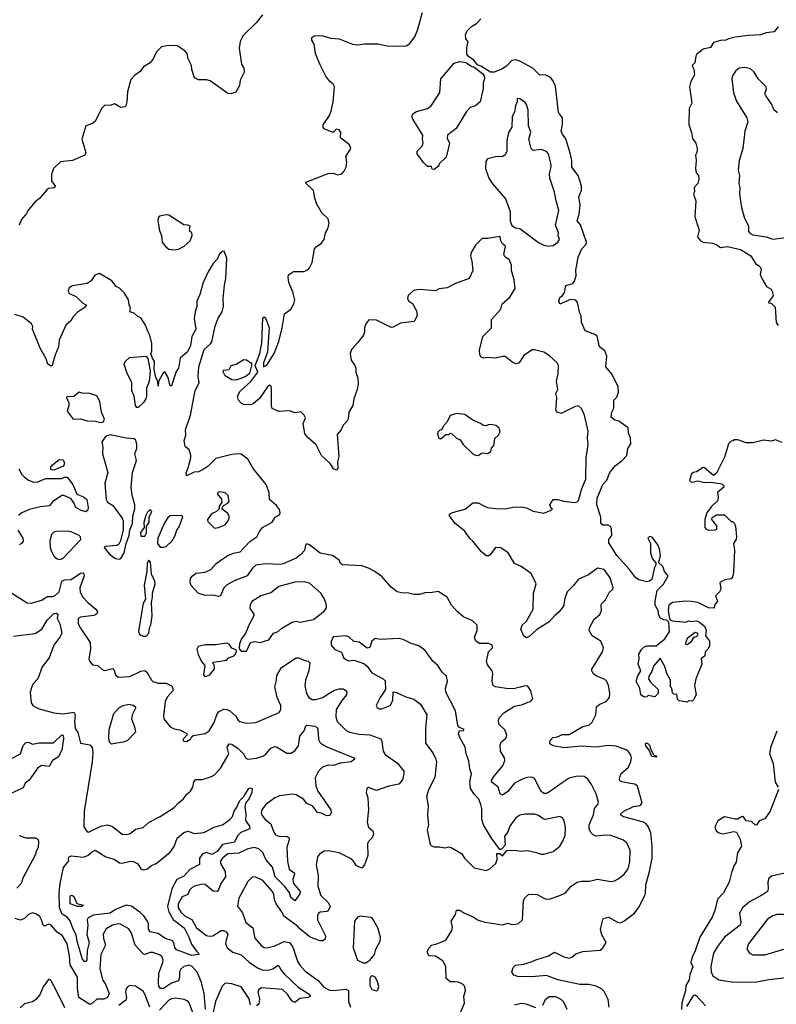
# Model space of a CAD drawing. Extents: x 1892934 to 2008621, y 567149 to 683290.
# Tile 178 of 256: x 1943980 to 1949631, y 640583 to 647938. Entities that reach past the tile are written whole.
import ezdxf

# ---------------------------------------------------------------- set-up
doc = ezdxf.new("R2010")
doc.units = 0

msp = doc.modelspace()

# ---------------------------------------------------------------- linework, layer by layer
at = {"layer": '0CON20XD'}
for points in [[(1945941.3, 645635), (1945958.6, 645741.4), (1946005.6, 645775), (1946027.1, 645815), (1946034, 645845), (1946020.8, 645905), (1945989.2, 645975), (1945984.3, 646015), (1945988.3, 646031.7), (1946025, 646055.8), (1946105, 646056.2), (1946135, 646072), (1946145, 646083.8), (1946164.4, 646125), (1946183.2, 646226.8), (1946197, 646243), (1946231.2, 646265), (1946253.1, 646295), (1946264.5, 646345), (1946281.4, 646375), (1946292.5, 646415), (1946285, 646450), (1946236.2, 646495), (1946198.8, 646558.8), (1946183.8, 646605), (1946175, 646662.5), (1946120, 646715), (1946117.5, 646725), (1946285, 646790), (1946322.5, 646792.5), (1946355, 646778.8), (1946385, 646786.7), (1946404.1, 646805.9), (1946418, 646835), (1946424, 646875), (1946416.2, 646915), (1946452.5, 646975), (1946443.9, 647003.9), (1946376.4, 647056.4), (1946378.9, 647095), (1946365, 647114.2), (1946345, 647118.8), (1946325, 647096.7), (1946315, 647096.7), (1946255, 647123.3), (1946246.7, 647135), (1946246.7, 647153.3), (1946295, 647222.5), (1946306.7, 647255), (1946322.5, 647325), (1946330.8, 647435), (1946322, 647455), (1946295.5, 647475.5), (1946266.9, 647515), (1946221.4, 647605), (1946190, 647685), (1946180, 647755), (1946163.3, 647785), (1946162.5, 647805), (1946185, 647818.8), (1946245, 647818), (1946305, 647800), (1946365, 647795.8), (1946465, 647755.8), (1946505, 647750.6), (1946555, 647757.5), (1946655, 647757.5), (1946725, 647743.1), (1946845, 647740), (1946867.3, 647742.7), (1946892.7, 647757.3), (1946930.5, 647809.5), (1946950.9, 647859.1), (1946988.8, 647991.2)], [(1945792.5, 647975), (1945745.7, 647914.3), (1945649.7, 647820.3), (1945628, 647775), (1945619.2, 647725), (1945636, 647605), (1945653.3, 647575), (1945656.2, 647545), (1945626.7, 647485), (1945622.5, 647445), (1945595, 647397.5), (1945556.2, 647383.8), (1945535, 647386.7), (1945401.7, 647481.7), (1945375, 647489.2), (1945315, 647488), (1945285, 647502.5), (1945265.8, 647565), (1945263.8, 647595), (1945238, 647645), (1945230, 647685), (1945214.2, 647704.2), (1945155, 647742), (1945095, 647745.8), (1945040, 647735), (1945001.2, 647698.8), (1944976.2, 647645), (1944953.8, 647615), (1944905, 647586.2), (1944879.7, 647550.3), (1944838.3, 647521.7), (1944809.3, 647490.7), (1944785, 647400), (1944781.4, 647325), (1944772.5, 647295), (1944765, 647287.5), (1944735, 647282.5), (1944688.3, 647308.3), (1944655, 647297.5), (1944615, 647298.8), (1944591.2, 647275), (1944543.9, 647176.1), (1944525, 647163.3), (1944473.3, 647145), (1944443.3, 647045), (1944473.3, 646945), (1944467.5, 646925), (1944375, 646887.1), (1944285, 646876.7), (1944232.5, 646825), (1944218, 646782), (1944218.8, 646735), (1944247, 646693), (1944235, 646682.5), (1944195, 646676.7), (1944182.3, 646667.7), (1944128.8, 646601.2), (1944095, 646577.5), (1944043.3, 646515), (1944030.7, 646489.3), (1943993.8, 646445), (1943975, 646403.3)], [(1948857, 643447), (1948955, 643437.5), (1948975, 643447.5), (1948995, 643442.5), (1949035, 643447.5), (1949057, 643437), (1949097.5, 643405), (1949106.2, 643375), (1949101.2, 643335), (1949131.2, 643295), (1949131.7, 643258.3), (1949120, 643235), (1949100, 643215), (1949097.5, 643185), (1949070, 643165), (1949073.8, 643125), (1949031.2, 643015), (1949021.2, 642965), (1949032.5, 642895), (1949013, 642857), (1949001.7, 642848.3), (1948975, 642850), (1948965, 642840), (1948905, 642850), (1948893, 642863), (1948888.3, 642898.3), (1948865, 642900), (1948855, 642910), (1948850, 642945), (1948840, 642955), (1948840, 643005), (1948813.8, 643055), (1948797.7, 643107.7), (1948765, 643170), (1948715, 643110), (1948701.7, 643068.3), (1948680, 643035), (1948677.5, 643015), (1948690.7, 642990.7), (1948750, 642935), (1948750, 642905), (1948725, 642880), (1948675, 642890), (1948665, 642880), (1948645, 642877.5), (1948620, 642895), (1948612.5, 642945), (1948584, 642995), (1948595, 643032.5), (1948620, 643075), (1948600, 643125), (1948608, 643165), (1948605, 643200), (1948626, 643235), (1948645, 643253.8), (1948665, 643261.2), (1948735, 643261.2), (1948797.7, 643312.3), (1948833, 643367), (1948828.3, 643438.3), (1948812.5, 643452.5), (1948790, 643455), (1948767, 643467), (1948755, 643490), (1948750, 643525), (1948726.7, 643565), (1948726.7, 643595), (1948742.5, 643675), (1948788.8, 643721.2), (1948823.8, 643785), (1948796.7, 643815), (1948783, 643853), (1948750, 643885), (1948757, 643893), (1948766.2, 643935), (1948759.2, 643985), (1948745.5, 644015.5), (1948705, 644072.5), (1948685, 644076.7), (1948672.5, 644065), (1948690.8, 644025), (1948690.8, 643955), (1948705, 643912.5), (1948731.7, 643881.7), (1948732.5, 643865), (1948721.2, 643845), (1948702.5, 643757.5), (1948685, 643744.2), (1948665, 643739.4), (1948605, 643752.9), (1948580.7, 643770.7), (1948535, 643832), (1948440, 643935), (1948379.2, 644029.2), (1948381.2, 644055), (1948404, 644085), (1948401.2, 644131.2), (1948391.7, 644151.7), (1948375, 644163.3), (1948335, 644162), (1948320, 644175), (1948321.7, 644221.7), (1948290, 644315), (1948293.8, 644365), (1948336.2, 644465), (1948365, 644497.5), (1948386.7, 644555), (1948427.5, 644605), (1948480, 644645), (1948515, 644682.5), (1948522.5, 644735), (1948545, 644770), (1948541.2, 644815), (1948528.3, 644848.3), (1948525, 644890), (1948455, 644940), (1948425, 644947.5), (1948398.3, 644968.3), (1948402.5, 645005), (1948417.5, 645035), (1948417.5, 645095), (1948440.7, 645119.3), (1948453.3, 645155), (1948451.2, 645195), (1948405, 645287.5), (1948357.5, 645345), (1948366.2, 645425), (1948351.2, 645465), (1948311.2, 645495), (1948293, 645573), (1948275, 645586.7), (1948203.9, 645613.9), (1948175, 645677.5), (1948174.4, 645725), (1948164.7, 645744.7), (1948145.3, 645825.3), (1948133.1, 645843.1), (1948095, 645847.8), (1948015, 645813.8), (1948006, 645835), (1948015, 645863.3), (1948035, 645876.7), (1948049.1, 645900.9), (1948058.1, 645951.9), (1948111.5, 645968.5), (1948124.7, 645985.3), (1948137.2, 646025), (1948132.7, 646067.3), (1948151.8, 646165), (1948178.9, 646225), (1948210, 646260), (1948214.4, 646275), (1948168.1, 646405), (1948144.5, 646435), (1948158.9, 646485), (1948167.2, 646555), (1948156.4, 646615), (1948177.3, 646662.7), (1948176.9, 646695), (1948150.4, 646775), (1948104.4, 646835), (1948103, 646885), (1948093.2, 646933.2), (1948058.2, 647048.2), (1948033.6, 647083.6), (1948024.4, 647105), (1948035.5, 647155), (1948035.3, 647205.3), (1948003.5, 647245), (1947981.3, 647441.3), (1947962.6, 647482.6), (1947944.5, 647505), (1947905, 647525.9), (1947863.9, 647523.9), (1947813.2, 647575), (1947715, 647628.4), (1947685, 647638.4), (1947655, 647634.1), (1947615, 647590), (1947581, 647569), (1947525, 647544.8), (1947496.1, 647546.1), (1947425, 647590.8), (1947399.5, 647599.5), (1947371.5, 647635), (1947332.3, 647662.3), (1947320.9, 647680.9), (1947319.3, 647730.7), (1947330, 647775), (1947312.5, 647795), (1947310, 647825), (1947322.5, 647855), (1947354.2, 647885.8), (1947391.7, 647908.3), (1947423.3, 647945)], [(1949645, 647883.8), (1949615, 647846.7), (1949555, 647839.6), (1949515, 647824.6), (1949421.5, 647818.5), (1949325, 647807.8), (1949275, 647795.7), (1949255, 647784.2), (1949215, 647782.5), (1949162.3, 647767.7), (1949140.3, 647729.7), (1949085, 647718), (1949038.8, 647681.2), (1949029.2, 647665), (1949023.8, 647616.2), (1949002, 647595), (1949016.1, 647566.1), (1949020, 647525), (1948993.3, 647475), (1948983.8, 647435), (1949000.8, 647315), (1948981.2, 647275), (1948976.7, 647155), (1948998.8, 647095), (1949005, 647050), (1949030, 647015), (1949040, 646975), (1949037.5, 646945), (1949027.5, 646925), (1949033.3, 646885), (1949026.7, 646825), (1949032.5, 646795), (1949050, 646775), (1949053.8, 646745), (1949046.2, 646715), (1949017.5, 646685), (1949020, 646655), (1949013.3, 646635), (1949030, 646585), (1949023.3, 646465), (1949056.2, 646365), (1949043.3, 646315), (1949065, 646286.7), (1949085, 646276), (1949155, 646269.6), (1949186.9, 646255), (1949215, 646235.6), (1949265.7, 646244.3), (1949365, 646221.4), (1949440, 646175), (1949475, 646116.7), (1949508.8, 646095), (1949518, 646075), (1949510.6, 646035), (1949523.7, 646003.7), (1949558, 645945), (1949593.9, 645923.9), (1949603.8, 645905), (1949607.5, 645875), (1949570, 645825), (1949595, 645817.5), (1949621.7, 645791.7), (1949631.2, 645675), (1949645, 645653.3)], [(1947075, 646820), (1947061.7, 646821.7), (1947055, 646840), (1947025, 646840), (1946995, 646870), (1946950, 646935), (1946950, 646955), (1946986.2, 646993.8), (1946993.3, 647015), (1946987.5, 647045), (1946990, 647075), (1946916.7, 647195), (1946910, 647215), (1946917.5, 647235), (1946945, 647252.5), (1947025.8, 647274.2), (1947053.8, 647295), (1947117.5, 647395), (1947125.7, 647495), (1947225, 647612), (1947266.1, 647626.1), (1947315, 647617.5), (1947351.7, 647591.7), (1947375, 647584), (1947436.2, 647536.2), (1947448.3, 647518.3), (1947452.2, 647495), (1947441.1, 647465), (1947440.6, 647425), (1947420, 647325), (1947385.5, 647294.5), (1947345, 647282), (1947318.3, 647251.7), (1947241.2, 647125), (1947176.2, 647075), (1947172.3, 647052.3), (1947190, 647015), (1947186.1, 646993.9), (1947165, 646910), (1947111.7, 646858.3), (1947110, 646845), (1947075, 646820)], [(1949641.2, 647241.2), (1949614, 647265), (1949598, 647305), (1949551.2, 647375), (1949546.7, 647385), (1949558.3, 647421.7), (1949556, 647435), (1949495.7, 647495.7), (1949465, 647546.2), (1949439.5, 647569.5), (1949395, 647580.8), (1949355, 647575.6), (1949326.7, 647553.3), (1949305.7, 647524.3), (1949300.3, 647499.7), (1949312.1, 647392.1), (1949335, 647328.8), (1949411.4, 647205), (1949417.5, 647175), (1949395.6, 647104.4), (1949380.6, 646975), (1949354.5, 646885), (1949347.5, 646815), (1949355.6, 646775), (1949352.1, 646715), (1949359.1, 646685), (1949356.9, 646635), (1949370.8, 646535), (1949392.4, 646462.4), (1949424, 646395), (1949424.3, 646355), (1949435, 646341.1), (1949455, 646330), (1949555, 646316.6), (1949605, 646299.6), (1949725, 646313.9)], [(1947925, 646245.8), (1947965, 646251.2), (1948000, 646275), (1948011.2, 646295), (1948002, 646325), (1948004.2, 646345), (1947982.9, 646402.9), (1948007.9, 646512.1), (1947984, 646594), (1947975, 646650), (1947939.6, 646755), (1947937.4, 646787.4), (1947948.8, 646841.2), (1947946.8, 646865), (1947930, 646935), (1947915, 646954.3), (1947875, 646967.1), (1947815, 646961.8), (1947800, 646975), (1947783.3, 647045), (1947796.6, 647096.6), (1947781.2, 647145), (1947776.7, 647265), (1947766.2, 647305), (1947755, 647320), (1947715, 647347.5), (1947695, 647350), (1947696.7, 647325), (1947683.9, 647296.1), (1947675, 647247.5), (1947658.8, 647215), (1947655.8, 647135), (1947632, 647095), (1947618.1, 647035), (1947617.5, 646955), (1947605, 646927.5), (1947587.5, 646915), (1947533.9, 646913.9), (1947475, 646898.8), (1947462.3, 646877.7), (1947460, 646825), (1947484.5, 646755), (1947510.6, 646710.6), (1947609.1, 646599.1), (1947643.8, 646505), (1947643.8, 646435), (1947655, 646400), (1947683.6, 646383.6), (1947715, 646377.5), (1947855, 646273.8), (1947890, 646255), (1947925, 646245.8)], [(1945135, 646218.5), (1945165, 646223.4), (1945209.4, 646245), (1945252.2, 646285), (1945269.2, 646325), (1945267, 646347), (1945255, 646352.5), (1945248.8, 646365), (1945253.3, 646395), (1945235, 646403.8), (1945205, 646406.7), (1945095, 646477.5), (1945075, 646480), (1945025, 646470), (1945015, 646457.5), (1945012.2, 646435), (1945023.3, 646363.3), (1945040, 646325), (1945045, 646275.8), (1945070.5, 646240.5), (1945093.4, 646223.4), (1945135, 646218.5)], [(1948381.7, 640561.7), (1948375, 640618.8), (1948345, 640678.6), (1948325, 640698.9), (1948285, 640718.6), (1948230.5, 640730.5), (1948165, 640731.2), (1947998.8, 640765), (1947915, 640798.5), (1947805, 640788.9), (1947701.7, 640791.7), (1947671.7, 640801.7), (1947656.7, 640825), (1947665, 640857.5), (1947684.1, 640875.9), (1947745, 640882.5), (1947807.4, 640902.6), (1947835, 640916.7), (1947928.8, 640945), (1947975, 640972), (1948045, 640937.5), (1948085, 640928.8), (1948105, 640935.6), (1948135, 640960.6), (1948185, 640976.9), (1948315, 640988.9), (1948335.8, 641005), (1948361.4, 641045), (1948328.3, 641101.7), (1948318, 641145), (1948337.5, 641225), (1948376.7, 641233.3), (1948445, 641196.7), (1948465, 641192.2), (1948492.5, 641205), (1948573.1, 641265), (1948605, 641309.2), (1948649.3, 641395), (1948655.4, 641415.4), (1948655.8, 641475), (1948685.2, 641575), (1948702.9, 641675), (1948704.7, 641765), (1948694.6, 641865), (1948675, 641912.5), (1948656.9, 641935), (1948639.2, 641945), (1948492.6, 641982.6), (1948470, 641995), (1948470, 642005), (1948492.5, 642025), (1948565, 642060), (1948615, 642069.5), (1948629.5, 642085), (1948593.3, 642213.3), (1948575, 642228.5), (1948538.5, 642231.5), (1948476.7, 642245), (1948463.5, 642253.5), (1948460, 642265), (1948471.1, 642305), (1948526.4, 642355), (1948545, 642396.7), (1948549.6, 642425), (1948545.4, 642445), (1948525.6, 642475), (1948510, 642485), (1948435, 642511.4), (1948376.1, 642516.1), (1948285, 642504.5), (1948175, 642511.5), (1948045, 642499.2), (1947967.5, 642515), (1947946.7, 642525), (1947940, 642535), (1947943.3, 642555), (1947963.2, 642576.8), (1947995, 642581.9), (1948035, 642598.1), (1948085, 642598), (1948185, 642657.5), (1948235, 642671.4), (1948255, 642690), (1948284.2, 642745), (1948288.8, 642805), (1948313.3, 642825), (1948361.2, 642845), (1948384.2, 642875.8), (1948387, 642907), (1948377.1, 642965), (1948364.4, 642994.4), (1948349.5, 643009.5), (1948285, 643036), (1948263.3, 643053.3), (1948253, 643073), (1948254.5, 643085.5), (1948333.8, 643215), (1948340, 643245), (1948320, 643295), (1948256.7, 643335), (1948234, 643375), (1948236, 643395), (1948270.6, 643459.4), (1948313.3, 643495), (1948325.7, 643525), (1948322, 643565), (1948326.2, 643575), (1948356, 643605), (1948381.9, 643658.1), (1948409.2, 643685), (1948412, 643695), (1948389.1, 643769.1), (1948345, 643832.2), (1948295, 643842), (1948228.7, 643791.3), (1948155, 643760), (1948115, 643708.8), (1948070, 643665), (1948052, 643615), (1948041.7, 643558.3), (1948007.9, 643512.1), (1947975, 643486.2), (1947935, 643440.6), (1947839.3, 643379.3), (1947785, 643330), (1947765, 643320), (1947744.3, 643334.3), (1947724.2, 643385), (1947732, 643415), (1947764.4, 643445), (1947814.4, 643535), (1947818.6, 643655), (1947837.3, 643725), (1947800.3, 643800.3), (1947725, 643854.4), (1947675, 643876), (1947628.8, 643955), (1947573.9, 643993.9), (1947535, 643996), (1947495, 643941.2), (1947485, 643933.8), (1947465, 643933.3), (1947426.2, 643965), (1947365, 644043.8), (1947342.5, 644062.5), (1947305, 644116.2), (1947232, 644175), (1947187.5, 644235), (1947195, 644247.5), (1947212.3, 644257.7), (1947308.5, 644281.5), (1947365, 644328), (1947405, 644329.2), (1947447.6, 644307.6), (1947475, 644294.4), (1947535, 644285.7), (1947605, 644284.3), (1947665, 644295.8), (1947725, 644298.6), (1947765, 644292), (1947815.8, 644265.8), (1947895, 644252), (1947950, 644275), (1947960, 644285), (1947950, 644290), (1947940, 644315), (1947965, 644353.3), (1947996.1, 644353.9), (1948045, 644341.4), (1948125, 644332.2), (1948145, 644335.6), (1948155, 644345.8), (1948179.7, 644435), (1948207.8, 644505), (1948210.2, 644665), (1948226, 644765), (1948221.4, 644815), (1948225.8, 644865), (1948198.6, 644985), (1948175, 645034.3), (1948155, 645052.5), (1948125, 645046), (1948025, 644996), (1947991.2, 645005), (1947984.2, 645024.2), (1947987.1, 645042.9), (1947992.9, 645115), (1947985.7, 645145), (1947998.6, 645175), (1947990, 645235), (1948002.9, 645295), (1948003.6, 645353.6), (1947993.9, 645373.9), (1947937.3, 645427.3), (1947893.9, 645453.9), (1947825, 645472), (1947808.8, 645471.2), (1947745, 645428.8), (1947707.1, 645372.9), (1947685, 645366.7), (1947655, 645382), (1947605, 645420.8), (1947585, 645422.5), (1947535, 645408.6), (1947475, 645414.3), (1947445, 645410.8), (1947427.5, 645417.5), (1947418, 645435), (1947415, 645470), (1947438.3, 645571.7), (1947503.3, 645635), (1947505, 645697.5), (1947573.3, 645775), (1947583.9, 645816.1), (1947640, 645865), (1947681.2, 645928.8), (1947672.2, 645995), (1947653.1, 646065), (1947652.2, 646105), (1947635.5, 646145.5), (1947607, 646163), (1947595.8, 646185), (1947607.5, 646245), (1947582.5, 646265), (1947572.5, 646285), (1947568.3, 646318.3), (1947475, 646303.3), (1947435, 646303.3), (1947385, 646252.5), (1947351.2, 646198.8), (1947346.2, 646175), (1947357.5, 646135), (1947364, 646065), (1947337.5, 646005), (1947235, 645966.7), (1947173.9, 645936.1), (1947112, 645928), (1947085, 645913.3), (1946965, 645922), (1946922.5, 645915), (1946881.2, 645878.8), (1946876, 645855), (1946885, 645838.8), (1946915, 645817.5), (1946944.1, 645764.1), (1946948.8, 645725), (1946925.7, 645684.3), (1946825, 645671.4), (1946769.1, 645640.9), (1946755, 645639.2), (1946645, 645694), (1946587.5, 645695), (1946564.3, 645665), (1946554.4, 645635), (1946555.7, 645605), (1946548.9, 645581.1), (1946505, 645527.5), (1946457.5, 645475), (1946447.5, 645445), (1946455.7, 645395.7), (1946483.3, 645355), (1946490, 645335), (1946490, 645305), (1946505, 645260), (1946508.6, 645215), (1946501.5, 645175), (1946476.2, 645105), (1946468, 645055), (1946437.5, 645005), (1946436.7, 644975), (1946427.5, 644945), (1946395, 644910), (1946380, 644875), (1946350.7, 644839.3), (1946363.8, 644675), (1946354.3, 644635), (1946356.2, 644585), (1946346.1, 644573.9), (1946325, 644582), (1946300.5, 644620.5), (1946235, 644682.7), (1946193.2, 644763.2), (1946133.5, 644815), (1946109.2, 644845), (1946097.7, 644922.3), (1946113.8, 644965), (1946105, 644983.3), (1946079.3, 645009.3), (1946035, 645001.2), (1945995, 645016), (1945915, 645012), (1945865, 645032.5), (1945860, 645055), (1945860.7, 645160.7), (1945861.2, 645185), (1945855, 645200), (1945845, 645206.7), (1945835, 645203.3), (1945770.8, 645109.2), (1945725, 645069.2), (1945705, 645060), (1945655, 645064.2), (1945633.4, 645073.4), (1945614, 645095), (1945608, 645125), (1945625.7, 645164.3), (1945706, 645235), (1945757.5, 645305), (1945740, 645355), (1945774.3, 645445), (1945787.9, 645525), (1945795, 645711.2), (1945805, 645718.8), (1945815, 645710), (1945844.5, 645635), (1945831.4, 645455), (1945802, 645375), (1945800, 645345), (1945825, 645356.7), (1945879.5, 645445), (1945916.6, 645535), (1945941.3, 645635)], [(1948032.4, 642237.6), (1947945, 642174.4), (1947915, 642158.1), (1947895, 642156.9), (1947875, 642174), (1947825, 642270), (1947805, 642279.2), (1947775, 642278.1), (1947745, 642270.5), (1947675, 642234.4), (1947625, 642172.2), (1947585, 642146), (1947569.2, 642155), (1947553.1, 642205), (1947503.8, 642245), (1947503.8, 642255), (1947521.9, 642285), (1947587.5, 642365), (1947603.3, 642405), (1947601.4, 642425), (1947570, 642475), (1947568.6, 642525), (1947579.2, 642545), (1947614.2, 642575), (1947619.2, 642595), (1947602.6, 642632.6), (1947560, 642675), (1947556, 642705), (1947564.2, 642725), (1947595, 642760.8), (1947675, 642809.2), (1947737, 642823), (1947775, 642841.2), (1947795.8, 642844.2), (1947813.8, 642865), (1947797.5, 642925), (1947775, 642960), (1947755, 642962.5), (1947718.8, 642951.2), (1947669.1, 642940.9), (1947612.4, 642942.4), (1947535, 642954.4), (1947515.6, 642965.6), (1947507.9, 642997.9), (1947512.9, 643055), (1947509.2, 643075), (1947475, 643120), (1947465.8, 643145), (1947482, 643215), (1947511.2, 643245), (1947510, 643265), (1947485, 643279.2), (1947415, 643279.2), (1947386.2, 643295), (1947377.5, 643325), (1947396, 643375), (1947396, 643416), (1947360, 643450), (1947297.5, 643475), (1947247.3, 643517.3), (1947205.9, 643565.9), (1947172.5, 643625), (1947105, 643666.2), (1947045, 643657.5), (1947015, 643660), (1946965, 643643.3), (1946925, 643643.3), (1946875, 643656.2), (1946845, 643653.3), (1946800, 643665), (1946755, 643700), (1946685, 643780), (1946628.3, 643818.3), (1946585, 643841.2), (1946535, 643857.5), (1946390, 643865), (1946376.4, 643876.4), (1946365, 643900), (1946315.8, 643935.8), (1946225, 643952.3), (1946145, 644016.4), (1946125, 644022.9), (1946115, 644013.3), (1946107, 643973), (1946078.3, 643941.7), (1946043.8, 643916.2), (1945946.9, 643873.1), (1945925, 643867.3), (1945815, 643874.6), (1945745, 643863.6), (1945719.8, 643840.2), (1945680, 643785), (1945582.6, 643747.4), (1945525.5, 643714.5), (1945505.8, 643694.2), (1945480, 643635), (1945465, 643630), (1945425, 643638.8), (1945365, 643636.2), (1945313.9, 643653.9), (1945260.5, 643710.5), (1945253.8, 643735), (1945256.1, 643763.9), (1945268.3, 643781.7), (1945296.4, 643803.6), (1945365, 643811.8), (1945408, 643832), (1945448.5, 643875), (1945488.8, 643905), (1945533.5, 643935), (1945577.8, 643952.2), (1945628, 643962), (1945699, 644041), (1945751.2, 644075), (1945770.8, 644115), (1945794.4, 644145.6), (1945865.8, 644185), (1945887.5, 644222.5), (1945920.3, 644239.7), (1945926.7, 644255), (1945920, 644280), (1945899.3, 644309.3), (1945845.5, 644355), (1945843.2, 644405), (1945820, 644465), (1945723.7, 644585), (1945685, 644655.4), (1945635, 644692.9), (1945613.8, 644696.2), (1945565, 644689.6), (1945445, 644661.4), (1945388.1, 644601.9), (1945357.5, 644582.5), (1945315, 644559.4), (1945282.8, 644557.2), (1945225, 644530), (1945222.2, 644552.2), (1945239.1, 644590.9), (1945257.2, 644665), (1945257.9, 644685), (1945245.6, 644725.6), (1945215, 644750), (1945208.8, 644795), (1945220, 644835), (1945219.6, 644875), (1945255.1, 644984.9), (1945290.9, 645169.1), (1945320.3, 645225), (1945314.2, 645275), (1945317.3, 645345), (1945358.5, 645475), (1945405, 645515.9), (1945415, 645532.2), (1945440.6, 645649.4), (1945461.8, 645708.2), (1945492.5, 645755), (1945501.2, 645795), (1945498.6, 645855), (1945508.6, 645955), (1945520, 646005), (1945526.1, 646156.1), (1945508.3, 646208.3), (1945495, 646207.5), (1945471.7, 646188.3), (1945457.3, 646152.7), (1945425, 646116.7), (1945388, 646055), (1945350.8, 645975), (1945325.5, 645885), (1945304.3, 645835.7), (1945303.7, 645795), (1945290.2, 645755), (1945284.4, 645705), (1945296.4, 645625), (1945265, 645570.3), (1945256.6, 645505), (1945232.6, 645457.4), (1945179.4, 645410.6), (1945165, 645335.6), (1945149.5, 645310.5), (1945115, 645204), (1945105, 645204), (1945100.8, 645210.8), (1945087.8, 645265), (1945065, 645307.5), (1945055, 645303.3), (1945017.5, 645235), (1945015, 645200), (1945011.7, 645231.7), (1944994.2, 645275), (1944984, 645325), (1944986.5, 645385), (1944968.8, 645415), (1944960, 645445), (1944966.2, 645465), (1944968.1, 645518.1), (1944952.3, 645582.3), (1944933.8, 645615), (1944920, 645655), (1944885, 645710), (1944861.7, 645721.7), (1944835, 645746.7), (1944802.5, 645755), (1944807.5, 645785), (1944796.7, 645806.7), (1944793.8, 645845), (1944762.5, 645895), (1944725, 645932.5), (1944700, 645945), (1944668.3, 645988.3), (1944575, 646042.5), (1944540.7, 646029.3), (1944513, 645987), (1944483.6, 645966.4), (1944375, 645950), (1944350, 645935), (1944343.3, 645915), (1944347.5, 645895), (1944405, 645866.7), (1944450.7, 645820.7), (1944480, 645805), (1944462.5, 645785), (1944410.5, 645749.5), (1944376.7, 645715), (1944362.7, 645687.3), (1944323.8, 645655), (1944275.8, 645544.2), (1944270, 645495), (1944244, 645435), (1944222.5, 645355), (1944215, 645350), (1944191.2, 645365), (1944176.9, 645405), (1944133.4, 645483.4), (1944076.8, 645625), (1944077.7, 645645), (1944067.1, 645665), (1944006.2, 645715), (1943944.6, 645734.6)], [(1944865, 645040), (1944855, 645042), (1944844.3, 645055), (1944835.3, 645125.3), (1944817.5, 645165), (1944816.8, 645226.8), (1944782.9, 645295), (1944760, 645365), (1944767.5, 645385), (1944800, 645415), (1944923.3, 645423.3), (1944936.4, 645406.4), (1944954.3, 645315), (1944947.8, 645235), (1944928.4, 645185), (1944926.9, 645125), (1944921.1, 645105), (1944905, 645077.9), (1944865, 645040)], [(1945594.1, 645245.9), (1945565, 645248), (1945515, 645278.8), (1945498.3, 645311.7), (1945505, 645320), (1945545, 645324), (1945560, 645355), (1945595.9, 645364.1), (1945655, 645400), (1945675, 645397.5), (1945705, 645377.5), (1945713.3, 645365), (1945697.5, 645295), (1945668.3, 645271.7), (1945625, 645254), (1945594.1, 645245.9)], [(1944585, 644928.9), (1944605, 644934.4), (1944614.2, 644955), (1944590.8, 645005), (1944578, 645085), (1944555, 645127.5), (1944505, 645146.2), (1944447, 645147), (1944425, 645156.7), (1944385, 645122.5), (1944335, 645120), (1944330, 645115), (1944347.5, 645075), (1944347.5, 645055), (1944333.6, 645013.6), (1944380, 644955), (1944435, 644956.2), (1944485, 644941.2), (1944545, 644938.6), (1944585, 644928.9)], [(1947405, 644683.3), (1947435, 644702.5), (1947475, 644696.7), (1947498.3, 644711.7), (1947503, 644737), (1947521.7, 644758.3), (1947529.3, 644810.7), (1947556.4, 644833.6), (1947566.4, 644853.6), (1947566.7, 644875), (1947558.3, 644888.3), (1947537, 644907), (1947515, 644912.5), (1947485, 644913.3), (1947465, 644903.8), (1947445, 644906.7), (1947422.7, 644922.7), (1947365, 644946.2), (1947305, 644988), (1947245, 644996.2), (1947195, 644982.5), (1947173.3, 644935), (1947146.7, 644905), (1947133, 644877), (1947115, 644870), (1947104.1, 644855.9), (1947101.2, 644845), (1947111.7, 644811.7), (1947125, 644807.5), (1947161.7, 644838.3), (1947185, 644840), (1947195, 644850), (1947205, 644847.5), (1947241.7, 644811.7), (1947269.3, 644799.3), (1947291.2, 644765), (1947363.8, 644695), (1947385, 644684), (1947405, 644683.3)], [(1944725, 643907.5), (1944735, 643913.3), (1944760, 643955), (1944775.8, 644025), (1944798, 644085), (1944803.2, 644126.8), (1944822, 644175), (1944825, 644230), (1944838.8, 644285), (1944840, 644315), (1944820, 644385), (1944813.1, 644445), (1944823.4, 644555), (1944853.6, 644645), (1944839.3, 644695), (1944856, 644735), (1944854.8, 644764.8), (1944847.2, 644797.2), (1944835, 644807.1), (1944775, 644811.1), (1944655, 644837.5), (1944622.7, 644827.3), (1944593.8, 644785), (1944600, 644745), (1944598.8, 644695), (1944638, 644555), (1944616.5, 644475), (1944626.7, 644355), (1944635, 644334.5), (1944675, 644308.2), (1944698.9, 644278.9), (1944745.6, 644215), (1944753.6, 644195), (1944753, 644127), (1944733.8, 644046.2), (1944719.5, 644020.5), (1944705, 644010), (1944618.3, 644001.7), (1944610, 643995), (1944650, 643945), (1944695, 643912.5), (1944725, 643907.5)], [(1949675, 644780), (1949625, 644800), (1949595, 644790), (1949535, 644797.5), (1949455, 644777.5), (1949405, 644777.5), (1949345, 644800), (1949315, 644800), (1949308.3, 644791.7), (1949295, 644790), (1949275, 644770), (1949245, 644670), (1949185, 644550), (1949163, 644533), (1949095, 644590), (1949085, 644592.5), (1949035, 644560), (1949013.6, 644556.4), (1948997.5, 644545), (1948982.5, 644495), (1948994.2, 644484.2), (1949015, 644486), (1949045, 644492.9), (1949095, 644482), (1949145, 644483.8), (1949225, 644470), (1949240, 644455), (1949240, 644445), (1949193, 644407), (1949197.5, 644375), (1949193.6, 644346.4), (1949145, 644300), (1949112.5, 644255), (1949098, 644205), (1949098.1, 644145), (1949103.8, 644133.8), (1949125, 644125.6), (1949175, 644128), (1949187.5, 644135), (1949186.1, 644156.1), (1949150, 644205), (1949151.7, 644218.3), (1949185, 644240), (1949245, 644240), (1949295, 644190), (1949305, 644190), (1949320, 644175), (1949327.5, 644155), (1949333.3, 644075), (1949331.7, 644058.3), (1949312.5, 644025), (1949320, 643975), (1949310.7, 643809.3), (1949304, 643775), (1949295, 643762.5), (1949247, 643753), (1949210, 643735), (1949216.1, 643683.9), (1949206.7, 643665), (1949177.5, 643635), (1949192.5, 643595), (1949170, 643565), (1949168.3, 643541.7), (1949125, 643543.8), (1949045, 643583.8), (1948995, 643592), (1948955, 643595.8), (1948856.1, 643583.9), (1948827.5, 643565), (1948822.5, 643525), (1948832.5, 643462.5), (1948841.7, 643451.7), (1948857, 643447)], [(1944235, 644572.5), (1944213.3, 644575), (1944212.9, 644595), (1944225, 644612), (1944275, 644652.5), (1944305, 644650), (1944315.8, 644625), (1944306.4, 644603.6), (1944235, 644572.5)], [(1943972.5, 644582.5), (1943995, 644541.4), (1944012.6, 644522.6), (1944045, 644499.4), (1944085, 644484.6), (1944115.3, 644484.7), (1944175, 644512), (1944295, 644510), (1944315, 644520), (1944335, 644520), (1944375.8, 644465), (1944406.7, 644395), (1944456.7, 644375), (1944481.2, 644355), (1944492, 644295), (1944488.8, 644275), (1944475, 644262), (1944435, 644274.4), (1944400, 644295), (1944385, 644330), (1944362.3, 644362.3), (1944310, 644385), (1944295, 644383.3), (1944225, 644336.7), (1944203.5, 644306.5), (1944135, 644298.8), (1944051.8, 644278.2), (1943996.9, 644255), (1943970.4, 644235)], [(1945435, 644140), (1945465, 644143.8), (1945515.8, 644165), (1945537.1, 644195), (1945548, 644225), (1945531.7, 644251.7), (1945490, 644285), (1945501.7, 644308.3), (1945535, 644327.5), (1945545, 644340), (1945536.2, 644385), (1945515, 644402.5), (1945475, 644410), (1945460, 644405), (1945456.7, 644395), (1945487, 644357), (1945490, 644335), (1945470, 644305), (1945470, 644285), (1945450, 644265), (1945413.6, 644246.4), (1945382.5, 644205), (1945385, 644190), (1945435, 644140)], [(1944915, 644080), (1944927.5, 644105), (1944928.3, 644151.7), (1944947.5, 644185), (1944948.3, 644221.7), (1944967.5, 644265), (1944955, 644280), (1944935, 644260), (1944922.5, 644235), (1944908.3, 644181.7), (1944910, 644145), (1944883.6, 644106.4), (1944885, 644080), (1944915, 644080)], [(1945055, 643996.7), (1945075, 644004), (1945120, 644045), (1945140, 644080), (1945153.1, 644125), (1945170.9, 644149.1), (1945197.5, 644225), (1945190, 644235), (1945105, 644230.9), (1945085, 644215.6), (1945060.9, 644179.1), (1945012.5, 644065), (1945010, 644025), (1945028.3, 643998.3), (1945055, 643996.7)], [(1943966.1, 644125), (1944003.6, 644065), (1944006.2, 644043.8), (1943994.2, 644025), (1943975, 644016.4)], [(1944285, 643905.5), (1944305, 643914.5), (1944437.5, 644055), (1944433.8, 644075), (1944425, 644086), (1944365, 644111.4), (1944335, 644116.9), (1944254.1, 644115.9), (1944235, 644110), (1944216.4, 644093.6), (1944204.2, 644045), (1944207.1, 643995), (1944215, 643970), (1944238.3, 643928.3), (1944260.6, 643910.6), (1944285, 643905.5)], [(1944905, 643332), (1944925, 643334), (1944943.8, 643355), (1944950, 643395), (1944960, 643415), (1944970, 643485), (1944963.8, 643585), (1944972.5, 643625), (1944972, 643655), (1944990.8, 643725), (1944990, 643745), (1944963.3, 643795), (1944956.4, 643886.4), (1944945, 643900), (1944931.7, 643878.3), (1944930, 643815), (1944908.8, 643715), (1944919.4, 643610.6), (1944901.3, 643578.7), (1944868.2, 643368.2), (1944875, 643347.1), (1944885, 643339.4), (1944905, 643332)], [(1943922, 643655), (1944035, 643582), (1944065, 643580), (1944145, 643602.7), (1944185, 643628.9), (1944225, 643628.9), (1944245, 643636.9), (1944273.8, 643665), (1944295.7, 643745), (1944315, 643753.8), (1944365, 643756.6), (1944435, 643803.1), (1944456.2, 643805), (1944461.9, 643785), (1944428.9, 643695), (1944431.3, 643661.3), (1944452.7, 643625), (1944488.8, 643585), (1944549.4, 643535), (1944560.5, 643515), (1944555, 643499.2), (1944535, 643487.8), (1944434.6, 643475.4), (1944416.2, 643465), (1944417.8, 643425), (1944433.9, 643393.9), (1944507.3, 643285), (1944510, 643235), (1944496, 643165), (1944505, 643143.3), (1944525, 643120), (1944563.9, 643113.9), (1944595, 643083.3), (1944615, 643076.7), (1944675, 643092.5), (1944683.6, 643083.6), (1944696.2, 643045), (1944716.4, 643026.4), (1944803, 643033), (1944885, 643071.9), (1944915, 643075.8), (1944932.4, 643062.4), (1944964.4, 643005), (1944975.4, 642995.4), (1945015, 642983.3), (1945075, 642981.1), (1945115, 642961.2), (1945124.2, 642944.2), (1945122.9, 642925), (1945082.2, 642877.8), (1945065.5, 642845), (1945054.4, 642735.6), (1945057.1, 642715), (1945104.7, 642654.7), (1945135, 642641.5), (1945175, 642634.5), (1945227.5, 642605), (1945230, 642595), (1945200, 642565), (1945200.7, 642550.7), (1945225, 642546.7), (1945255, 642563.3), (1945267, 642583), (1945279.3, 642590.7), (1945365, 642606.2), (1945394.1, 642625.9), (1945431.4, 642688.6), (1945455, 642753.3), (1945469.5, 642770.5), (1945505, 642786.7), (1945526.4, 642786.4), (1945547.1, 642777.1), (1945595, 642735.6), (1945611.9, 642705), (1945625, 642695.6), (1945675, 642683.3), (1945745, 642688.1), (1945917.8, 642762.2), (1945930, 642785), (1945931.5, 642815), (1945902.5, 642875), (1945885.7, 642955.7), (1945899.1, 643005), (1945901.2, 643038.8), (1945935, 643098), (1946045, 643170.8), (1946065, 643171.2), (1946103, 643153), (1946135.6, 643145.6), (1946147.5, 643135), (1946138.9, 643075), (1946115, 643003.3), (1946109.6, 642965), (1946123.4, 642905), (1946140.5, 642875), (1946165, 642860.9), (1946190.8, 642859.2), (1946245, 642874.6), (1946285, 642901.2), (1946330.5, 642929.5), (1946365, 642940.4), (1946395, 642939.1), (1946415, 642926.9), (1946422.5, 642915), (1946421.5, 642895), (1946387.5, 642855), (1946344.1, 642785), (1946340.6, 642730.6), (1946350.6, 642695), (1946419.3, 642629.3), (1946444, 642615), (1946515, 642600.8), (1946595.3, 642595.3), (1946676.7, 642566.7), (1946685.9, 642545.9), (1946695.3, 642475.3), (1946708.6, 642448.6), (1946803.1, 642385), (1946849.2, 642325), (1946850, 642305), (1946838.7, 642261.3), (1946812.9, 642227.1), (1946737.4, 642212.6), (1946645, 642181.2), (1946585, 642202.5), (1946572.5, 642195), (1946566.7, 642165), (1946579.2, 642125), (1946584.4, 642035), (1946574.6, 641944.6), (1946585.5, 641905.5), (1946617.9, 641877.9), (1946622.5, 641855), (1946613.2, 641826.8), (1946587.1, 641802.9), (1946577.5, 641785), (1946579.5, 641695), (1946555, 641626.2), (1946535, 641600), (1946495, 641618.6), (1946470, 641655), (1946445, 641676.2), (1946365, 641715.6), (1946285, 641728.6), (1946255, 641727.5), (1946220, 641705), (1946204.2, 641685.8), (1946194.4, 641625), (1946208.2, 641545), (1946206.4, 641465), (1946228.5, 641395), (1946283.5, 641345), (1946297.9, 641315), (1946285, 641281.4), (1946274.5, 641275.5), (1946225, 641271.5), (1946209.8, 641260.2), (1946203.3, 641245), (1946205.5, 641215), (1946264.1, 641095.9), (1946260.9, 641069.1), (1946245, 641058.6), (1946225, 641057.9), (1946174.2, 641075), (1946141.1, 641091.1), (1946069, 641149), (1946055, 641165.9), (1945952.3, 641242.3), (1945937.8, 641275), (1945894.5, 641335), (1945882.2, 641365), (1945877.5, 641405), (1945865, 641429.2), (1945795, 641507.5), (1945745, 641532.5), (1945725, 641536), (1945715, 641531.2), (1945685, 641500), (1945617.8, 641375), (1945605.9, 641315.9), (1945645, 641266.2), (1945668.1, 641195), (1945722.2, 641155), (1945737.3, 641077.3), (1945785, 641021.4), (1945805, 641007.1), (1945825, 641004.3), (1945885, 641020), (1945955, 641053.1), (1945995, 641045.5), (1946020.1, 641010.1), (1946054.5, 640905), (1946072.2, 640875), (1946111.5, 640831.5), (1946175, 640787.3), (1946210.4, 640760.4), (1946252.2, 640712.2), (1946295, 640688.8), (1946325, 640686), (1946415, 640697.6), (1946436.9, 640686.9), (1946436.3, 640605), (1946450.9, 640560.9)], [(1945675, 643220), (1945704.2, 643285.8), (1945735, 643294.3), (1945775, 643285.6), (1945840, 643305), (1945875.6, 643354.4), (1945911.2, 643368.8), (1945937.3, 643392.7), (1946015, 643437.5), (1946045, 643444.3), (1946075, 643438.8), (1946175, 643457.5), (1946257.8, 643522.2), (1946271.4, 643545), (1946270, 643575), (1946255, 643613.8), (1946228.6, 643655), (1946145, 643729.4), (1946105, 643738.6), (1946035, 643736.2), (1945915, 643704.3), (1945855, 643655.7), (1945781.2, 643635), (1945715, 643592.5), (1945702.2, 643565), (1945699.2, 643539.2), (1945728.3, 643498.3), (1945730, 643485), (1945691.2, 643415), (1945667.7, 643352.3), (1945649.5, 643330.5), (1945636.4, 643313.6), (1945622.5, 643275), (1945618.3, 643238.3), (1945635, 643220), (1945675, 643220)], [(1943935, 643333.1), (1944095, 643352), (1944144.4, 643385.6), (1944185, 643451.8), (1944235, 643501.9), (1944255, 643505.3), (1944265, 643498.6), (1944259.5, 643465), (1944278.7, 643425), (1944293.6, 643355), (1944278.8, 643325), (1944234.5, 643265), (1944199.8, 643170.2), (1944147, 643103), (1944115.5, 643015), (1944081.9, 642978.1), (1944070.3, 642955), (1944057.5, 642915), (1944065.4, 642835), (1944081.7, 642811.7), (1944125, 642790.3), (1944235, 642759.3), (1944305.9, 642754.1), (1944385, 642765.6), (1944395.3, 642745), (1944388.8, 642695), (1944395, 642642.5), (1944415, 642612.5), (1944434.2, 642534.2), (1944505, 642521.2), (1944521.1, 642501.1), (1944526.3, 642465), (1944521, 642395), (1944462.7, 642025), (1944459.3, 641909.3), (1944485, 641871.9), (1944495, 641868.2), (1944586.2, 641915), (1944635, 641922.9), (1944672.6, 641912.6), (1944745, 641854.3), (1944785, 641852.5), (1944805, 641858.6), (1944845, 641891.9), (1944901.2, 641905), (1944948, 641945), (1945028.8, 641985), (1945135, 642054.3), (1945165, 642088.1), (1945200, 642115), (1945230, 642155), (1945256, 642175), (1945272, 642205), (1945280, 642245), (1945295, 642262), (1945346.3, 642263.7), (1945413.8, 642285), (1945435, 642297.8), (1945481.2, 642348.8), (1945537.5, 642445), (1945542.5, 642455), (1945530.9, 642505), (1945545, 642530), (1945565, 642526.9), (1945611.4, 642495), (1945652.5, 642455), (1945666.2, 642425), (1945684.5, 642414.5), (1945749.3, 642420.7), (1945795, 642435.8), (1945818, 642452), (1945855, 642495.6), (1945885, 642510), (1945897.7, 642507.7), (1945975, 642460), (1946005, 642460), (1946034.2, 642475.8), (1946062, 642515), (1946073.5, 642586.5), (1946104.2, 642625), (1946117.5, 642662.5), (1946125, 642667.5), (1946185, 642660), (1946201.4, 642651.4), (1946207.8, 642635), (1946212.1, 642565), (1946219.5, 642545), (1946235, 642528.9), (1946275, 642507.3), (1946476.7, 642425), (1946483.3, 642415), (1946456.7, 642395), (1946374.6, 642385.4), (1946325, 642367), (1946285, 642370), (1946241.9, 642355), (1946212.7, 642325), (1946187.5, 642275), (1946192.7, 642215), (1946206.2, 642175), (1946303.1, 642035), (1946307.5, 642015), (1946297, 641993), (1946275, 641991.5), (1946235, 642010.9), (1946205, 642017.3), (1946165.8, 642065.8), (1946124, 642084), (1946100.4, 642115), (1946045, 642147), (1946017.2, 642152.8), (1945920.2, 642139.8), (1945885, 642126.4), (1945815, 642072.5), (1945789.2, 642035), (1945783.1, 642015), (1945789.2, 641995), (1945814, 641964), (1945855, 641932.2), (1945875, 641874), (1945890.2, 641850.2), (1945915, 641838.5), (1945977.6, 641837.6), (1945989.2, 641829.2), (1945991.8, 641815), (1945976, 641755), (1945981, 641651), (1945992.9, 641592.9), (1946030, 641565), (1946033.1, 641555), (1946020.7, 641515), (1946024.6, 641485), (1946074.4, 641425), (1946072.5, 641407.5), (1946035, 641356.2), (1946005, 641381.5), (1945995.2, 641415.2), (1945962, 641462), (1945887.3, 641535), (1945867.7, 641607.7), (1945817.6, 641665), (1945795, 641716.9), (1945765, 641745.8), (1945735, 641754), (1945685, 641743.8), (1945616.5, 641713.5), (1945535, 641706.2), (1945494.5, 641675), (1945480.6, 641655), (1945480, 641635), (1945515.9, 641575.9), (1945516.8, 641535), (1945483.5, 641485), (1945465, 641438), (1945455, 641426.9), (1945425, 641428.8), (1945365, 641478.5), (1945345, 641480), (1945285, 641465.2), (1945267.8, 641455), (1945249.2, 641435), (1945237, 641403)], [(1948965, 643271.2), (1948997.5, 643292.5), (1949016.1, 643323.9), (1949043.3, 643336.7), (1949047.5, 643345), (1949043.3, 643355), (1949025, 643361.2), (1948964.4, 643315.6), (1948951.2, 643275), (1948965, 643271.2)], [(1945363, 643033), (1945375, 643033.3), (1945400, 643045), (1945435, 643090), (1945431.7, 643121.7), (1945420, 643135), (1945425, 643140), (1945525, 643153.3), (1945539.3, 643170.7), (1945575, 643183.3), (1945586.4, 643193.6), (1945600, 643215), (1945598.3, 643228.3), (1945565, 643242.5), (1945543.9, 643273.9), (1945525, 643280.8), (1945445, 643268.8), (1945365, 643268.1), (1945312.5, 643255), (1945303.3, 643235), (1945313.3, 643195), (1945337.5, 643145), (1945362.5, 643115), (1945353.6, 643043.6), (1945363, 643033)], [(1947465, 641583.8), (1947492.5, 641595), (1947537.5, 641635), (1947547.5, 641665), (1947545, 641710), (1947565, 641710), (1947585, 641692.5), (1947618.3, 641731.7), (1947675, 641734), (1947725, 641727.5), (1947775, 641731.4), (1947838.3, 641718.3), (1947875, 641704.2), (1947895, 641704.3), (1947965, 641724.2), (1948015.5, 641764.5), (1948037, 641803), (1948053.3, 641845), (1948056.1, 641903.9), (1948047.5, 641955), (1948033.8, 641975), (1948015.6, 641985.6), (1947905, 641964.2), (1947888.8, 641968.8), (1947855, 641993.8), (1947826.4, 642003.6), (1947755, 642004.2), (1947716.7, 641995), (1947685, 641975.6), (1947641.4, 641915), (1947622.5, 641867.5), (1947601.7, 641838.3), (1947607, 641773), (1947575, 641740), (1947565, 641740), (1947503.3, 641825), (1947443.4, 641923.4), (1947431.8, 641965), (1947432.9, 642045), (1947423.3, 642076.7), (1947408.9, 642115), (1947375, 642152.9), (1947347.9, 642195), (1947343, 642247), (1947354.3, 642304.3), (1947342.6, 642342.6), (1947335, 642402.5), (1947314.3, 642455), (1947307.5, 642505), (1947266.6, 642576.6), (1947257.5, 642605), (1947265, 642627.5), (1947293, 642627), (1947300, 642635), (1947265, 642650), (1947252, 642665), (1947236, 642775), (1947163.8, 642915), (1947161.2, 642945), (1947176, 642995), (1947168.8, 643035), (1947135, 643063.3), (1947103.8, 643115), (1947065, 643146.2), (1947008.8, 643225), (1946961.2, 643261.2), (1946905, 643277.5), (1946845, 643307.1), (1946815, 643315.8), (1946675, 643309.4), (1946635, 643315.7), (1946610, 643295), (1946595, 643247.5), (1946575, 643243.3), (1946515, 643288.8), (1946475, 643293.3), (1946438.7, 643328.7), (1946415, 643335.7), (1946321.7, 643328.3), (1946305.9, 643294.1), (1946307.5, 643265), (1946335, 643232.5), (1946382.5, 643212.5), (1946398, 643175), (1946415, 643158), (1946435, 643149.2), (1946475, 643153.1), (1946549.3, 643129.3), (1946575, 643108), (1946609.7, 643059.7), (1946695, 643013.8), (1946708.8, 642998.8), (1946713.3, 642935), (1946671.2, 642875), (1946643.8, 642815), (1946650.5, 642800.5), (1946665, 642790), (1946685, 642790), (1946746.2, 642815), (1946767, 642853), (1946770, 642915), (1946775, 642917.5), (1946795, 642913.3), (1946865, 642878.8), (1946925, 642863.1), (1946974, 642824), (1947020.6, 642745), (1947010.9, 642645), (1947010.8, 642569.2), (1947011.2, 642535), (1947065, 642461.2), (1947088.6, 642415), (1947092.5, 642395), (1947081.6, 642278.4), (1947033.8, 642186.2), (1947018.9, 642135), (1947030.5, 642065), (1947025.8, 641995.8), (1947034.2, 641925), (1947024.4, 641884.4), (1947045, 641777.5), (1947055.9, 641765.9), (1947075, 641758.8), (1947115, 641760.8), (1947155, 641753.3), (1947185, 641760), (1947202.5, 641755), (1947279.1, 641709.1), (1947303.3, 641675), (1947375, 641603.8), (1947465, 641583.8)], [(1944665, 642525.7), (1944651.7, 642541.7), (1944644.8, 642575), (1944647.4, 642635), (1944684.4, 642755), (1944725, 642801.5), (1944752, 642815), (1944795.5, 642825.5), (1944828.7, 642818.7), (1944844, 642805), (1944844.3, 642795), (1944820.9, 642745), (1944814.6, 642715), (1944836.5, 642655), (1944844, 642615), (1944785, 642554.4), (1944755, 642542.5), (1944705, 642534.2), (1944665, 642525.7)], [(1949636.1, 642623.9), (1949587.7, 642502.3), (1949580.8, 642455), (1949608.8, 642381.2), (1949623.2, 642243.2), (1949646.2, 642205)], [(1943925, 642422.5), (1943985, 642453.5), (1944005, 642515.8), (1944025, 642540), (1944045, 642541.1), (1944075, 642526.5), (1944124.7, 642535.3), (1944233, 642537), (1944295, 642595.8), (1944305, 642592.5), (1944306.4, 642566.4), (1944295, 642483.5), (1944268.9, 642431.1), (1944225.4, 642405), (1944199.6, 642360.4), (1944145, 642366.2), (1944115, 642350.5), (1944051.4, 642258.6), (1944021.3, 642235), (1944005, 642200.8), (1943905, 642152.7)], [(1948735, 642430), (1948702.5, 642435), (1948682.5, 642482.5), (1948656.7, 642515), (1948653.9, 642526.1), (1948660, 642535), (1948670, 642535), (1948686.1, 642516.1), (1948688.3, 642498.3), (1948711.7, 642451.7), (1948721.7, 642441.7), (1948735, 642440), (1948740, 642435), (1948735, 642430)], [(1947266.1, 640505), (1947301.9, 640591.9), (1947297.1, 640645), (1947309.2, 640685), (1947305.6, 640715.6), (1947285, 640736.2), (1947255, 640750), (1947232.3, 640752.3), (1947195, 640752), (1947166, 640775), (1947162.1, 640862.1), (1947142, 640905), (1947085, 640944), (1947035, 640946.2), (1947024.2, 640975), (1947035, 641003.3), (1947056.7, 641025), (1947095, 641034.4), (1947155, 641059.2), (1947169.1, 641070.9), (1947208.8, 641135), (1947211.7, 641161.7), (1947203.3, 641205), (1947235.8, 641254.2), (1947243.8, 641286.2), (1947267.7, 641287.7), (1947296.8, 641266.8), (1947366.3, 641236.3), (1947405, 641211.5), (1947456.2, 641196.2), (1947585, 641176.7), (1947625, 641188.6), (1947655, 641179.2), (1947685, 641181.9), (1947705, 641188), (1947736, 641215), (1947742.1, 641357.9), (1947755, 641381.2), (1947783.8, 641405), (1947844.2, 641404.2), (1947905, 641370), (1947935, 641368.8), (1948007.3, 641392.7), (1948055, 641413.3), (1948100, 641465), (1948145, 641496.7), (1948175, 641503.1), (1948235, 641502.9), (1948295, 641519.2), (1948395, 641500), (1948422.5, 641505), (1948455, 641522), (1948495, 641556), (1948523.6, 641596.4), (1948537.5, 641645), (1948540.9, 641735), (1948515, 641788.8), (1948485, 641812), (1948395, 641843.1), (1948355.6, 641845.6), (1948285, 641838.6), (1948265, 641845.8), (1948246.9, 641866.9), (1948234.7, 641895), (1948232.6, 641925), (1948265, 641998.8), (1948273.2, 642046.8), (1948297.8, 642075), (1948302.7, 642092.7), (1948285, 642156.2), (1948251.4, 642225), (1948223.8, 642265), (1948195, 642284), (1948145, 642287.5), (1948085, 642272.5), (1948032.4, 642237.6)], [(1944465, 640900), (1944447.5, 640925), (1944410.4, 641055), (1944403, 641103), (1944379.1, 641145), (1944357.1, 641207.1), (1944335, 641234.7), (1944297, 641257), (1944276.7, 641305), (1944274, 641415), (1944281.3, 641485), (1944307.3, 641605), (1944346.2, 641655), (1944343.6, 641675), (1944349.4, 641685), (1944365, 641693.3), (1944455, 641681.2), (1944488.1, 641695), (1944525, 641725.7), (1944545, 641734), (1944622.9, 641685), (1944685, 641666.5), (1944725, 641640), (1944745, 641636.6), (1944805, 641653.2), (1944830, 641650), (1944862.9, 641632.9), (1944886, 641595), (1944905, 641588.9), (1944935.8, 641594.2), (1944965, 641620.6), (1945000, 641635), (1945035, 641663.1), (1945105, 641718.9), (1945135, 641761.9), (1945156.2, 641823.8), (1945205, 641866.9), (1945235, 641875.5), (1945285, 641858.2), (1945355, 641867.5), (1945432.3, 641907.7), (1945495, 641923.1), (1945550.8, 641965), (1945570.6, 641985), (1945582.9, 642025), (1945600.3, 642049.7), (1945624.7, 642105.3), (1945654.5, 642135.5), (1945690.8, 642195), (1945705, 642200.8), (1945716.2, 642195), (1945714, 642165), (1945695, 642120), (1945667.3, 642085), (1945660.8, 642055), (1945670.3, 642005), (1945666.2, 641956.2), (1945697.3, 641915), (1945700, 641895), (1945632.7, 641867.3), (1945607.8, 641842.2), (1945585, 641794), (1945495, 641776.7), (1945456, 641725), (1945415, 641702.9), (1945375, 641717.3), (1945345, 641708), (1945323.9, 641676.1), (1945323, 641627), (1945249.7, 641590.3), (1945205, 641540.9), (1945154.5, 641515), (1945117.6, 641445), (1945082.9, 641315), (1945093.1, 641273.1), (1945127.1, 641217.1), (1945208.9, 641155), (1945244.6, 641085), (1945262.7, 641032.7), (1945299.5, 640979.5), (1945316.7, 640965), (1945317.5, 640955), (1945265, 640948.6), (1945150, 640990), (1945137.6, 641007.6), (1945131.1, 641045), (1945119.6, 641059.6), (1945065.9, 641075.9), (1945015, 641111.3), (1944955, 641125.5), (1944942, 641145), (1944942.1, 641185), (1944935, 641204), (1944907.5, 641245), (1944877.5, 641272.5), (1944815, 641316.5), (1944775, 641324.6), (1944695, 641292.2), (1944655, 641265.1), (1944531, 641249), (1944491.3, 641228.7), (1944484.3, 641215), (1944489.6, 641175), (1944481.7, 641105), (1944498.8, 641045), (1944482.8, 640985), (1944481.4, 640915), (1944475, 640902), (1944465, 640900)], [(1949647.5, 642187.5), (1949585, 642025.9), (1949545, 641969.1), (1949502.5, 641955), (1949485, 641924), (1949475, 641921.2), (1949445, 641950), (1949405, 641953.3), (1949385, 641982.5), (1949375.9, 641985.9), (1949345, 641966.7), (1949325, 641966), (1949245, 641984.5), (1949195.5, 641955), (1949174.6, 641915), (1949174.7, 641894.7), (1949185, 641875.7), (1949205, 641863.5), (1949235, 641857.8), (1949314, 641874), (1949335, 641870), (1949362.5, 641815), (1949371.2, 641765), (1949340.8, 641715), (1949331.2, 641645), (1949316.5, 641623.5), (1949298.5, 641575), (1949279.6, 641495), (1949236.2, 641415), (1949191.3, 641368.7), (1949171.8, 641285), (1949151.5, 641235), (1949060.7, 641085), (1949022.4, 640975), (1949002.3, 640937.7), (1948993.3, 640895), (1949007.3, 640862.7), (1948986, 640805), (1948979.6, 640765), (1948955.3, 640725), (1948951.9, 640685), (1948925, 640593.3)], [(1943975, 641843.1), (1944025, 641826.5), (1944097.5, 641827.5), (1944115, 641816), (1944120.9, 641800.9), (1944119, 641755), (1944103.1, 641726.9), (1944098.3, 641701.7), (1944004.4, 641525.6), (1943991.2, 641485), (1943959.9, 641450.1)], [(1949695, 641562.2), (1949595, 641541.2), (1949575.9, 641524.1), (1949567.1, 641495), (1949570.5, 641445), (1949564.6, 641425.4), (1949529.3, 641400.7), (1949430.7, 641349.3), (1949378.9, 641305), (1949355.6, 641265), (1949366.4, 641195), (1949362.2, 641175), (1949244.8, 641085.2), (1949191.9, 641015), (1949161.4, 640965), (1949142, 640865), (1949143.8, 640825), (1949157, 640797), (1949201.2, 640765), (1949315, 640749.5), (1949485, 640750.8), (1949575, 640769.1), (1949704, 640784)], [(1944412.9, 641312.9), (1944356.2, 641335), (1944356.4, 641383.6), (1944362.3, 641397.7), (1944375, 641396.7), (1944385, 641387.5), (1944407, 641337), (1944457.5, 641325), (1944445, 641314.4), (1944412.9, 641312.9)], [(1945237, 641403), (1945193.1, 641385), (1945163.3, 641335), (1945163.8, 641305), (1945185, 641269.2), (1945215, 641242.5), (1945265.7, 641215.7), (1945300, 641155), (1945376.2, 641096.2), (1945395, 641091.6), (1945422.5, 641095), (1945485, 641133.8), (1945505, 641134.5), (1945522.9, 641125), (1945535.5, 641105), (1945521.1, 641065), (1945518.2, 641035), (1945528.9, 641005), (1945572.6, 640972.6), (1945635, 640954.1), (1945695, 640897.1), (1945755.2, 640855.2), (1945795, 640839.3), (1945849.5, 640840.5), (1945872, 640848), (1945905, 640874.4), (1945915, 640872.5), (1945930.4, 640840.4), (1945957.4, 640807.4), (1946060.4, 640710.4), (1946135.7, 640665), (1946152.5, 640645), (1946135.9, 640634.1), (1946072.7, 640627.3), (1946035, 640597.5), (1946015, 640607.3), (1946003.2, 640623.2), (1945979.3, 640659.3), (1945943.5, 640693.5), (1945785, 640706.9), (1945765.6, 640695), (1945758.8, 640675), (1945771.8, 640625), (1945766.9, 640585), (1945748.3, 640571.7)], [(1945367, 640547), (1945356.9, 640666.9), (1945334.8, 640755), (1945305, 640824.4), (1945268.2, 640865), (1945245, 640874.7), (1945205, 640866.4), (1945184.3, 640845.7), (1945173.9, 640825), (1945174.5, 640785), (1945165, 640759.4), (1945115, 640741.3), (1945055, 640700.8), (1945030.8, 640700.8), (1945019.8, 640719.8), (1945016.2, 640745), (1945020.4, 640815), (1945050.4, 640895), (1945050.9, 640915), (1945040.6, 640940.6), (1945025, 640953.2), (1944975, 640971.5), (1944955, 640970.4), (1944915, 640955.5), (1944905, 640958.5), (1944842.2, 641025), (1944815.7, 641115), (1944795, 641147.1), (1944732.8, 641182.8), (1944715, 641185.4), (1944674, 641175), (1944625, 641146.9), (1944603.5, 641106.5), (1944605.9, 641075), (1944621.5, 641025), (1944585.9, 640955), (1944578.4, 640848.4), (1944601.7, 640761.7), (1944618, 640738), (1944648.3, 640665), (1944635, 640633.8), (1944609.2, 640620.8), (1944555, 640622.2), (1944525, 640592.5), (1944505, 640582.5), (1944422.1, 640635), (1944412.7, 640705), (1944411.9, 640785), (1944357.9, 640877.9), (1944352.5, 640945), (1944334.1, 641035), (1944299.1, 641095), (1944261.1, 641121.1), (1944216, 641175), (1944195, 641180.8), (1944165, 641166.7), (1944154.4, 641174.4), (1944144, 641215), (1944129.5, 641239.5), (1944105, 641256.7), (1944076, 641266), (1944045.9, 641254.1), (1944015, 641223.8), (1943985, 641211.2), (1943945, 641223.8)], [(1946565, 640893.3), (1946595, 640912.5), (1946630, 640955), (1946640, 640995), (1946671.2, 641055), (1946676, 641085), (1946654.3, 641154.3), (1946614.2, 641224.2), (1946602, 641232), (1946525, 641241.9), (1946503.8, 641235), (1946481.2, 641205), (1946471.2, 641005), (1946503.6, 640913.6), (1946545, 640893.3), (1946565, 640893.3)], [(1949455, 640952.5), (1949545, 640952.9), (1949720, 641005), (1949756.2, 641025), (1949774, 641045), (1949780.8, 641075), (1949772, 641155), (1949749.2, 641215), (1949730, 641235), (1949685, 641254), (1949635, 641254.2), (1949605, 641244.2), (1949565, 641218.6), (1949424.2, 641035), (1949412, 640995), (1949430, 640965), (1949455, 640952.5)], [(1946645, 640683.3), (1946655, 640690), (1946663, 640717), (1946653.3, 640755), (1946635, 640786.7), (1946615, 640796.2), (1946605, 640793.3), (1946594.1, 640775.9), (1946596.2, 640725), (1946610, 640695), (1946645, 640683.3)], [(1944316.9, 640556.9), (1944255.3, 640685.3), (1944215, 640758.8), (1944205, 640768.8), (1944195, 640768.8), (1944155.9, 640714.1), (1944130.5, 640655), (1944101.1, 640618.9), (1944075, 640602.5), (1944015, 640585.9), (1943982.6, 640557.4)], [(1944951.5, 640561.5), (1944915, 640660), (1944901.1, 640681.1), (1944845, 640719.2), (1944805, 640723.8), (1944785, 640713.8), (1944772, 640695), (1944769.4, 640675), (1944777.5, 640635), (1944773.5, 640615), (1944721.6, 640575)], [(1945705, 640580), (1945693.2, 640625), (1945635, 640713.4), (1945565, 640737.2), (1945515, 640741.2), (1945491.7, 640718.3), (1945443.4, 640605), (1945419.5, 640505)], [(1948068.8, 640545), (1948045, 640598.8), (1948025, 640618.6), (1947985, 640639.4), (1947935, 640638.6), (1947905, 640616), (1947885.4, 640574.6)], [(1948962.9, 640567.1), (1949015, 640651.2), (1949025, 640653.3), (1949035, 640646.2), (1949101.3, 640571.3)], [(1945277.3, 640507.3), (1945245.3, 640595.3), (1945235, 640606.7), (1945208.7, 640618.7), (1945145, 640630), (1945115, 640623.8), (1945095, 640613.8), (1945025, 640540)], [(1947835, 640556.7), (1947763.3, 640585), (1947725, 640589.6), (1947675, 640577.8)], [(1948925, 640593.3), (1948924.2, 640545)]]:
    msp.add_lwpolyline(points, dxfattribs=at)

doc.saveas('drawing.dxf')
